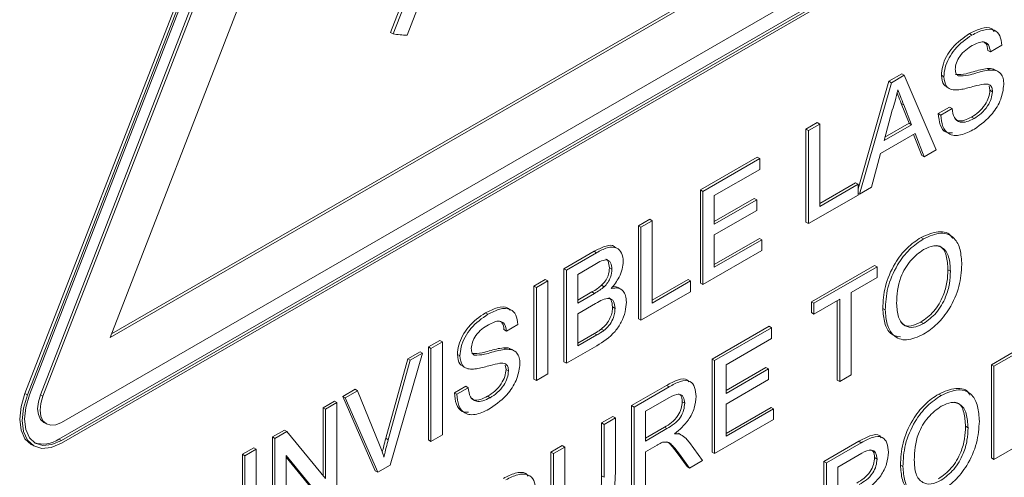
# Paper-space layout 'Sheet1' of a CAD drawing. Header units: millimetres. Extents: x 0 to 432, y 0 to 279.
# Tile 73 of 90: x 390.07 to 397.16, y 228.11 to 231.4. Entities that reach past the tile are written whole.
import ezdxf

# ---------------------------------------------------------------- set-up
doc = ezdxf.new("R2010")
doc.units = ezdxf.units.MM
doc.header["$LTSCALE"] = 0.5

psp = doc.layouts.new('Sheet1')

# ---------------------------------------------------------------- linework, layer by layer
at = {"color": 7, "linetype": 'Continuous', "lineweight": 15}
for p, q in [((393.2209, 236.735), (390.1082, 228.7123)), ((393.2388, 236.7246), (390.1261, 228.7019)), ((393.2528, 236.7233), (390.1401, 228.7007)), ((393.3329, 236.725), (390.2202, 228.7023)), ((393.3508, 236.7146), (390.2381, 228.6919)), ((393.4838, 236.236), (390.7211, 229.1154)), ((390.7211, 229.1154), (396.2466, 232.3052)), ((390.7315, 229.1421), (396.2286, 232.3155)), ((390.3711, 228.5027), (396.5965, 232.0965)), ((390.3532, 228.3824), (396.5786, 231.9762)), ((390.3711, 228.372), (396.5965, 231.9659)), ((390.3711, 228.3534), (396.5965, 231.9472)), ((392.9444, 231.8369), (392.7409, 231.3123)), ((392.9624, 231.8265), (392.7589, 231.302)), ((392.8594, 231.293), (393.0629, 231.8175)), ((392.7589, 231.302), (392.7409, 231.3123)), ((396.9264, 231.2935), (396.9084, 231.3039)), ((397.1417, 231.2201), (397.0598, 231.1728)), ((397.0598, 231.1728), (397.0419, 231.1832)), ((396.3293, 230.961), (396.4217, 231.0143)), ((396.3473, 230.9506), (396.4396, 231.004)), ((396.4396, 231.004), (396.4217, 231.0143)), ((396.4396, 231.004), (396.6702, 230.4664)), ((396.7248, 230.9935), (396.7068, 231.0039)), ((397.0559, 231.0416), (397.0379, 231.052)), ((397.1188, 231.0289), (397.0963, 231.0419)), ((396.1068, 230.1854), (396.3293, 230.961)), ((396.1167, 230.1469), (396.3473, 230.9506)), ((396.3473, 230.9506), (396.3293, 230.961)), ((396.7423, 230.9207), (396.7648, 230.9077)), ((397.0568, 230.8961), (397.0514, 230.9269)), ((397.0747, 230.8857), (397.0568, 230.8961)), ((396.4746, 230.658), (396.4182, 230.8017)), ((396.4362, 230.7913), (396.4182, 230.8017)), ((396.4926, 230.6476), (396.4362, 230.7913)), ((396.6845, 230.7276), (396.7664, 230.7748)), ((396.7843, 230.7645), (396.7664, 230.7748)), ((396.3538, 230.7532), (396.2943, 230.5332)), ((396.7024, 230.7172), (396.6845, 230.7276)), ((396.7024, 230.7172), (396.7843, 230.7645)), ((395.7315, 230.6159), (395.8134, 230.6632)), ((395.7494, 230.6055), (395.8313, 230.6528)), ((395.8313, 230.6528), (395.8134, 230.6632)), ((395.8313, 230.6528), (395.8313, 230.0595)), ((396.2943, 230.5332), (396.4926, 230.6476)), ((396.301, 230.5578), (396.4746, 230.658)), ((396.4926, 230.6476), (396.4746, 230.658)), ((396.9421, 230.6922), (396.9241, 230.7025)), ((395.7315, 229.9453), (395.7315, 230.6159)), ((395.7494, 230.6055), (395.7315, 230.6159)), ((395.7494, 229.9349), (395.7494, 230.6055)), ((396.5172, 230.5845), (396.2697, 230.4416)), ((396.5654, 230.4266), (396.5059, 230.5779)), ((396.5833, 230.4163), (396.5172, 230.5845)), ((396.2697, 230.4416), (396.2036, 230.1971)), ((396.5833, 230.4163), (396.5654, 230.4266)), ((396.6702, 230.4664), (396.5833, 230.4163)), ((394.972, 230.1775), (395.3815, 230.4139)), ((394.99, 230.1671), (395.3995, 230.4035)), ((395.3995, 230.4035), (395.3815, 230.4139)), ((395.3995, 230.4035), (395.3995, 230.3261)), ((395.3995, 230.3261), (395.0719, 230.137)), ((395.8313, 230.0803), (396.0888, 230.2289)), ((395.8313, 230.0595), (396.1068, 230.2186)), ((396.1068, 230.2186), (396.0888, 230.2289)), ((396.1068, 230.2186), (396.1068, 230.1412)), ((394.972, 229.5068), (394.972, 230.1775)), ((394.99, 230.1671), (394.972, 230.1775)), ((394.99, 229.4965), (394.99, 230.1671)), ((395.0719, 230.137), (395.0719, 229.9307)), ((396.1068, 230.1412), (395.7494, 229.9349)), ((396.1167, 230.1469), (396.1068, 230.1526)), ((396.2036, 230.1971), (396.1167, 230.1469)), ((395.0719, 229.9514), (395.3592, 230.1172)), ((395.0719, 229.9307), (395.3772, 230.1069)), ((395.3772, 230.1069), (395.3592, 230.1172)), ((395.3772, 230.1069), (395.3772, 230.0295)), ((395.3772, 230.0295), (395.0719, 229.8533)), ((394.5253, 229.9196), (394.6072, 229.9669)), ((394.5433, 229.9092), (394.6252, 229.9565)), ((394.6252, 229.9565), (394.6072, 229.9669)), ((394.6252, 229.9565), (394.6252, 229.3632)), ((395.7494, 229.9349), (395.7315, 229.9453)), ((394.5253, 229.249), (394.5253, 229.9196)), ((394.5433, 229.9092), (394.5253, 229.9196)), ((394.5433, 229.2386), (394.5433, 229.9092)), ((395.0719, 229.8533), (395.0719, 229.6211)), ((395.0719, 229.6419), (395.3964, 229.8292)), ((395.0719, 229.6211), (395.4144, 229.8188)), ((395.4144, 229.8188), (395.3964, 229.8292)), ((395.4144, 229.8188), (395.4144, 229.7415)), ((396.5789, 229.8257), (396.5609, 229.8361)), ((393.9892, 229.6101), (394.2067, 229.7356)), ((394.0072, 229.5997), (394.2246, 229.7253)), ((394.2246, 229.7253), (394.2067, 229.7356)), ((394.3756, 229.756), (394.3532, 229.7689)), ((395.4144, 229.7415), (394.99, 229.4965)), ((393.9892, 228.9395), (393.9892, 229.6101)), ((394.0072, 229.5997), (393.9892, 229.6101)), ((394.0072, 228.9291), (394.0072, 229.5997)), ((394.1997, 229.6335), (394.0891, 229.5696)), ((394.0891, 229.5696), (394.0891, 229.3633)), ((394.3348, 229.6067), (394.3168, 229.6171)), ((395.7714, 229.3717), (396.2255, 229.6339)), ((395.7893, 229.3613), (396.2435, 229.6235)), ((396.2435, 229.6235), (396.2255, 229.6339)), ((396.2435, 229.6235), (396.2435, 229.5461)), ((396.7721, 229.593), (396.7541, 229.6033)), ((393.7733, 229.4855), (393.8552, 229.5327)), ((393.7913, 229.4751), (393.8732, 229.5224)), ((393.8732, 229.5224), (393.8552, 229.5327)), ((393.8732, 229.5224), (393.8732, 228.8518)), ((394.6252, 229.384), (394.8827, 229.5326)), ((394.6252, 229.3632), (394.9006, 229.5223)), ((394.9006, 229.5223), (394.8827, 229.5326)), ((394.9006, 229.5223), (394.9006, 229.4449)), ((394.99, 229.4965), (394.972, 229.5068)), ((396.2435, 229.5461), (396.0573, 229.4387)), ((393.7733, 228.8148), (393.7733, 229.4855)), ((393.7913, 229.4751), (393.7733, 229.4855)), ((393.7913, 228.8045), (393.7913, 229.4751)), ((394.0891, 229.384), (394.1908, 229.4428)), ((394.0891, 229.3633), (394.2088, 229.4324)), ((394.2088, 229.4324), (394.1908, 229.4428)), ((394.2786, 229.4806), (394.2606, 229.491)), ((394.4014, 229.4615), (394.379, 229.4745)), ((394.9006, 229.4449), (394.5433, 229.2386)), ((396.0573, 229.4387), (396.0573, 228.8454)), ((394.2171, 229.3598), (394.0891, 229.2859)), ((395.7714, 229.2943), (395.7714, 229.3717)), ((395.7893, 229.3613), (395.7714, 229.3717)), ((395.9754, 229.3914), (395.7893, 229.2839)), ((395.7893, 229.2839), (395.7893, 229.3613)), ((395.9575, 228.8085), (395.9575, 229.381)), ((395.9754, 228.7982), (395.9754, 229.3914)), ((393.4419, 229.282), (393.424, 229.2924)), ((394.0891, 229.2859), (394.0891, 229.0538)), ((394.3571, 229.3246), (394.3392, 229.3349)), ((395.7893, 229.2839), (395.7714, 229.2943)), ((396.303, 229.3137), (396.2851, 229.3241)), ((394.5433, 229.2386), (394.5253, 229.249)), ((396.5782, 229.2149), (396.5602, 229.2253)), ((393.5754, 229.1613), (393.5574, 229.1717)), ((393.6573, 229.2086), (393.5754, 229.1613)), ((394.2762, 229.165), (394.2582, 229.1754)), ((395.0566, 228.9591), (395.4661, 229.1955)), ((395.0745, 228.9487), (395.484, 229.1851)), ((395.484, 229.1851), (395.4661, 229.1955)), ((395.484, 229.1851), (395.484, 229.1077)), ((393.0139, 229.047), (393.0958, 229.0943)), ((393.0318, 229.0367), (393.1137, 229.084)), ((393.1137, 229.084), (393.0958, 229.0943)), ((393.1137, 229.084), (393.1137, 228.4133)), ((394.0891, 229.0745), (394.2085, 229.1435)), ((394.0891, 229.0538), (394.2265, 229.1331)), ((394.2265, 229.1331), (394.2085, 229.1435)), ((395.484, 229.1077), (395.1564, 228.9186)), ((392.865, 228.9611), (392.9537, 229.0123)), ((392.9717, 229.002), (392.9537, 229.0123)), ((393.0139, 228.3764), (393.0139, 229.047)), ((393.0318, 229.0367), (393.0139, 229.047)), ((393.0318, 228.3661), (393.0318, 229.0367)), ((393.5714, 229.03), (393.5534, 229.0404)), ((393.6343, 229.0174), (393.6119, 229.0303)), ((394.2252, 229.055), (394.0072, 228.9291)), ((397.0669, 228.9179), (397.2654, 229.0326)), ((397.0848, 228.9076), (397.2834, 229.0222)), ((392.7066, 228.389), (392.865, 228.9611)), ((392.7246, 228.3786), (392.8829, 228.9507)), ((392.9717, 229.002), (392.7374, 228.1961)), ((392.8829, 228.9507), (392.865, 228.9611)), ((392.8829, 228.9507), (392.9717, 229.002)), ((393.2403, 228.982), (393.2224, 228.9924)), ((394.0072, 228.9291), (393.9892, 228.9395)), ((395.0566, 228.2884), (395.0566, 228.9591)), ((395.0745, 228.9487), (395.0566, 228.9591)), ((395.0745, 228.2781), (395.0745, 228.9487)), ((393.2579, 228.9091), (393.2803, 228.8962)), ((393.5723, 228.8846), (393.567, 228.9154)), ((393.5903, 228.8742), (393.5723, 228.8846)), ((395.1564, 228.9186), (395.1564, 228.7123)), ((395.1564, 228.733), (395.4438, 228.8988)), ((395.1564, 228.7123), (395.4617, 228.8885)), ((395.4617, 228.8885), (395.4438, 228.8988)), ((395.4617, 228.8885), (395.4617, 228.8111)), ((397.0669, 228.2473), (397.0669, 228.9179)), ((397.0848, 228.9076), (397.0669, 228.9179)), ((397.0848, 228.2369), (397.0848, 228.9076)), ((393.7913, 228.8045), (393.7733, 228.8148)), ((393.8732, 228.8518), (393.7913, 228.8045)), ((395.4617, 228.8111), (395.1564, 228.6349)), ((395.9754, 228.7982), (395.9575, 228.8085)), ((396.0573, 228.8454), (395.9754, 228.7982)), ((392.3965, 228.6906), (392.4853, 228.7419)), ((392.4145, 228.6803), (392.5032, 228.7315)), ((392.5032, 228.7315), (392.4853, 228.7419)), ((392.5032, 228.7315), (392.6612, 228.342)), ((393.2, 228.716), (393.2819, 228.7633)), ((393.218, 228.7057), (393.2999, 228.7529)), ((393.2999, 228.7529), (393.2819, 228.7633)), ((394.4758, 228.6238), (394.7278, 228.7693)), ((394.4938, 228.6134), (394.7458, 228.7589)), ((394.7458, 228.7589), (394.7278, 228.7693)), ((390.1261, 228.7019), (390.1082, 228.7123)), ((390.2381, 228.6919), (390.2202, 228.7023)), ((392.2544, 228.6086), (392.3363, 228.6559)), ((392.3543, 228.6455), (392.3363, 228.6559)), ((392.6307, 228.1552), (392.3965, 228.6906)), ((392.4145, 228.6803), (392.3965, 228.6906)), ((392.6486, 228.1448), (392.4145, 228.6803)), ((393.218, 228.7057), (393.2, 228.716)), ((393.4576, 228.6806), (393.4397, 228.691)), ((394.7488, 228.6833), (394.5757, 228.5833)), ((394.8586, 228.6412), (394.8407, 228.6516)), ((396.7054, 228.6972), (396.6875, 228.7075)), ((392.2544, 228.1198), (392.2544, 228.6086)), ((392.2724, 228.5983), (392.2544, 228.6086)), ((392.2724, 228.5983), (392.3543, 228.6455)), ((392.2724, 228.0979), (392.2724, 228.5983)), ((392.3543, 228.6455), (392.3543, 227.9749)), ((394.4758, 227.9532), (394.4758, 228.6238)), ((394.4938, 228.6134), (394.4758, 228.6238)), ((394.4938, 227.9428), (394.4938, 228.6134)), ((394.5757, 228.5833), (394.5757, 228.3684)), ((395.1564, 228.6349), (395.1564, 228.4027)), ((395.1564, 228.4235), (395.481, 228.6108)), ((395.1564, 228.4027), (395.4989, 228.6005)), ((395.4989, 228.6005), (395.481, 228.6108)), ((395.4989, 228.6005), (395.4989, 228.5231)), ((394.2599, 228.4992), (394.3418, 228.5464)), ((394.2779, 228.4888), (394.3598, 228.5361)), ((394.3598, 228.5361), (394.3418, 228.5464)), ((394.3598, 228.5361), (394.3598, 228.1503)), ((395.4989, 228.5231), (395.0745, 228.2781)), ((390.2446, 228.5023), (390.2625, 228.4919)), ((391.8896, 228.398), (391.9762, 228.448)), ((391.9076, 228.3877), (391.9941, 228.4376)), ((391.9941, 228.4376), (391.9762, 228.448)), ((391.9941, 228.4376), (392.2724, 228.0979)), ((394.2599, 228.1178), (394.2599, 228.4992)), ((394.2779, 228.4888), (394.2599, 228.4992)), ((394.2779, 228.1074), (394.2779, 228.4888)), ((394.5757, 228.3891), (394.7133, 228.4686)), ((394.5757, 228.3684), (394.7312, 228.4582)), ((394.7312, 228.4582), (394.7133, 228.4686)), ((396.8987, 228.4644), (396.8807, 228.4748)), ((390.3711, 228.372), (390.3532, 228.3824)), ((391.8896, 227.7274), (391.8896, 228.398)), ((391.9076, 228.3877), (391.8896, 228.398)), ((391.9076, 227.717), (391.9076, 228.3877)), ((392.7246, 228.3786), (392.7066, 228.389)), ((393.0318, 228.3661), (393.0139, 228.3764)), ((393.1137, 228.4133), (393.0318, 228.3661)), ((394.8137, 228.4247), (394.8204, 228.4198)), ((394.8316, 228.4143), (394.8137, 228.4247)), ((394.8411, 228.409), (394.8186, 228.4219)), ((395.8607, 228.2216), (396.1127, 228.3671)), ((396.1306, 228.3567), (396.1127, 228.3671)), ((390.1532, 228.3439), (390.1711, 228.3335)), ((391.6737, 228.2734), (391.7556, 228.3207)), ((391.6917, 228.263), (391.7736, 228.3103)), ((391.7736, 228.3103), (391.7556, 228.3207)), ((391.7736, 228.3103), (391.7736, 227.6397)), ((393.8951, 228.2886), (393.977, 228.3358)), ((393.9131, 228.2782), (393.995, 228.3255)), ((393.995, 228.3255), (393.977, 228.3358)), ((393.995, 228.3255), (393.995, 227.9441)), ((394.6596, 228.3394), (394.5757, 228.291)), ((394.8928, 228.3583), (394.9881, 228.2282)), ((395.8787, 228.2113), (396.1306, 228.3567)), ((397.2928, 228.357), (397.0848, 228.2369)), ((391.6737, 227.6028), (391.6737, 228.2734)), ((391.6917, 228.263), (391.6737, 228.2734)), ((391.6917, 227.5924), (391.6917, 228.263)), ((392.2678, 227.925), (391.9895, 228.2647)), ((391.9895, 228.2647), (391.9895, 227.7643)), ((392.2498, 227.9353), (391.9895, 228.2532)), ((393.8951, 227.9027), (393.8951, 228.2886)), ((393.9131, 228.2782), (393.8951, 228.2886)), ((393.9131, 227.8924), (393.9131, 228.2782)), ((394.5757, 228.291), (394.5757, 227.9901)), ((394.8763, 228.1844), (394.8039, 228.2842)), ((394.8219, 228.2738), (394.8039, 228.2842)), ((394.8942, 228.174), (394.8219, 228.2738)), ((394.9881, 228.2282), (394.8942, 228.174)), ((395.0745, 228.2781), (395.0566, 228.2884)), ((396.1337, 228.2811), (395.9606, 228.1812)), ((396.2435, 228.239), (396.2255, 228.2494)), ((397.0848, 228.2369), (397.0669, 228.2473)), ((392.6486, 228.1448), (392.6307, 228.1552)), ((392.7374, 228.1961), (392.6486, 228.1448)), ((394.8942, 228.174), (394.8763, 228.1844)), ((395.8607, 227.551), (395.8607, 228.2216)), ((395.8787, 228.2113), (395.8607, 228.2216)), ((395.8787, 227.5406), (395.8787, 228.2113)), ((395.9606, 228.1812), (395.9606, 227.9662)), ((396.4296, 228.1851), (396.4117, 228.1955)), ((394.2779, 228.1074), (394.2599, 228.1178))]:
    psp.add_line(p, q, dxfattribs=at)
at = {"color": 7, "linetype": 'Continuous', "lineweight": 15, "flags": 128}
for points in [[(390.1082, 228.7123), (390.0799, 228.6172), (390.0703, 228.5271), (390.0799, 228.4481), (390.1082, 228.3856), (390.1531, 228.3439), (390.1532, 228.3439)], [(390.1261, 228.7019), (390.0979, 228.6068), (390.0882, 228.5167), (390.0979, 228.4377), (390.1261, 228.3753), (390.1711, 228.3336), (390.2297, 228.3155), (390.2979, 228.3222), (390.3711, 228.3534)], [(390.1401, 228.7007), (390.1135, 228.611), (390.1044, 228.526), (390.1135, 228.4516), (390.1401, 228.3927), (390.1825, 228.3534), (390.2378, 228.3363), (390.3021, 228.3427), (390.3711, 228.372)], [(390.2202, 228.7023), (390.2048, 228.6506), (390.1996, 228.6017), (390.2048, 228.5589), (390.2202, 228.5249), (390.2446, 228.5023), (390.2446, 228.5023)], [(390.2381, 228.6919), (390.2228, 228.6403), (390.2176, 228.5914), (390.2228, 228.5485), (390.2381, 228.5146), (390.2625, 228.4919), (390.2943, 228.4821), (390.3314, 228.4858), (390.3711, 228.5027)]]:
    psp.add_lwpolyline(points, dxfattribs=at)
at = {"color": 7, "linetype": 'Continuous', "lineweight": 15}
for centre, radius, start, end in [((392.8708, 231.9873), 0.6944, 260.72259, 269.05837), ((390.2413, 228.5403), 0.1936, 249.59661, 305.32245)]:
    psp.add_arc(centre, radius, start, end, dxfattribs=at)
for points, knots in [([(396.9084, 231.3039), (396.9368, 231.3179), (396.9935, 231.3459), (397.0607, 231.3526), (397.0818, 231.3269), (397.0872, 231.3202)], [0, 0, 0, 0, 0.426424, 0.8506557, 1, 1, 1, 1]), ([(396.7068, 231.0039), (396.7088, 231.0257), (396.7127, 231.0692), (396.7416, 231.1402), (396.8045, 231.2324), (396.8656, 231.2744), (396.9084, 231.3039)], [0, 0, 0, 0, 0.187029, 0.374124, 0.56114, 1, 1, 1, 1]), ([(396.7248, 230.9935), (396.7267, 231.0153), (396.7306, 231.0589), (396.7596, 231.1298), (396.8225, 231.222), (396.8836, 231.2641), (396.9264, 231.2935)], [0, 0, 0, 0, 0.187029, 0.374124, 0.56114, 1, 1, 1, 1]), ([(396.9264, 231.2935), (396.9552, 231.3081), (397.0126, 231.3371), (397.0869, 231.3378), (397.1324, 231.2928), (397.1386, 231.2444), (397.1417, 231.2201)], [0, 0, 0, 0, 0.280797, 0.560151, 0.779877, 1, 1, 1, 1]), ([(396.9296, 231.2181), (396.9138, 231.2083), (396.8823, 231.1888), (396.8404, 231.1458), (396.8118, 231.093), (396.8084, 231.0623), (396.8067, 231.047)], [0, 0, 0, 0, 0.28129, 0.56082, 0.78068, 1, 1, 1, 1]), ([(397.0598, 231.1728), (397.0567, 231.1911), (397.0505, 231.2274), (397.0036, 231.2552), (396.9577, 231.2322), (396.9296, 231.2181)], [0, 0, 0, 0, 0.281097, 0.560287, 1, 1, 1, 1]), ([(397.0419, 231.1832), (397.0395, 231.2027), (397.0358, 231.2325), (397.0153, 231.2413), (397.0082, 231.2444)], [0, 0, 0, 0, 0.653884, 1, 1, 1, 1]), ([(396.7458, 230.9212), (396.7383, 230.9256), (396.714, 230.9396), (396.7097, 230.9776), (396.7068, 231.0039)], [0, 0, 0, 0, 0.309068, 1, 1, 1, 1]), ([(396.8105, 230.8981), (396.7975, 230.8991), (396.7714, 230.9011), (396.734, 230.9266), (396.7283, 230.9682), (396.7248, 230.9935)], [0, 0, 0, 0, 0.281445, 0.562273, 1, 1, 1, 1]), ([(396.8067, 231.047), (396.8077, 231.0351), (396.8095, 231.0137), (396.822, 231.004), (396.8275, 230.9998)], [0, 0, 0, 0, 0.559617, 1, 1, 1, 1]), ([(396.8095, 231.0101), (396.8341, 231.0101), (396.8746, 231.0101), (396.9363, 231.0303), (396.9879, 231.0445), (397.0212, 231.0495), (397.0379, 231.052)], [0, 0, 0, 0, 0.338408, 0.558974, 0.779535, 1, 1, 1, 1]), ([(396.8275, 230.9998), (396.852, 230.9998), (396.8926, 230.9998), (396.9542, 231.02), (397.0058, 231.0342), (397.0392, 231.0391), (397.0559, 231.0416)], [0, 0, 0, 0, 0.338408, 0.558974, 0.779535, 1, 1, 1, 1]), ([(397.0379, 231.052), (397.0538, 231.0528), (397.0764, 231.0539), (397.0923, 231.0416), (397.097, 231.0379)], [0, 0, 0, 0, 0.704953, 1, 1, 1, 1]), ([(397.0559, 231.0416), (397.0712, 231.0415), (397.1019, 231.0412), (397.1353, 231.0193), (397.1538, 230.9828), (397.1557, 230.9527), (397.1566, 230.9376)], [0, 0, 0, 0, 0.280371, 0.559909, 0.779859, 1, 1, 1, 1]), ([(397.0128, 230.9406), (396.9899, 230.9358), (396.9521, 230.928), (396.8985, 230.9127), (396.8535, 230.9016), (396.8248, 230.8992), (396.8105, 230.8981)], [0, 0, 0, 0, 0.339939, 0.560025, 0.780082, 1, 1, 1, 1]), ([(397.1566, 230.9376), (397.152, 230.9022), (397.1427, 230.8315), (397.0639, 230.7008), (396.9905, 230.6487), (396.9457, 230.6169)], [0, 0, 0, 0, 0.2799417, 0.5600797, 1, 1, 1, 1]), ([(397.0747, 230.8857), (397.0738, 230.8968), (397.0719, 230.9188), (397.0506, 230.9418), (397.0272, 230.941), (397.0128, 230.9406)], [0, 0, 0, 0, 0.280089, 0.55997, 1, 1, 1, 1]), ([(396.3935, 230.8999), (396.3879, 230.8728), (396.378, 230.8243), (396.3612, 230.7749), (396.3538, 230.7532)], [0, 0, 0, 0, 0.559915, 1, 1, 1, 1]), ([(396.4182, 230.8017), (396.4102, 230.8219), (396.4002, 230.8472), (396.3903, 230.8725), (396.3883, 230.8776)], [0, 0, 0, 0, 0.801118, 1, 1, 1, 1]), ([(396.4362, 230.7913), (396.4282, 230.8116), (396.4139, 230.8477), (396.3997, 230.884), (396.3935, 230.8999)], [0, 0, 0, 0, 0.560002, 1, 1, 1, 1]), ([(396.9241, 230.7025), (396.9415, 230.7139), (396.9763, 230.7365), (397.0212, 230.7871), (397.0508, 230.8454), (397.0548, 230.8792), (397.0568, 230.8961)], [0, 0, 0, 0, 0.280917, 0.560813, 0.780502, 1, 1, 1, 1]), ([(396.9421, 230.6922), (396.9595, 230.7035), (396.9943, 230.7261), (397.0392, 230.7767), (397.0688, 230.8351), (397.0727, 230.8689), (397.0747, 230.8857)], [0, 0, 0, 0, 0.280917, 0.560813, 0.780502, 1, 1, 1, 1]), ([(396.7868, 230.589), (396.7708, 230.5888), (396.7309, 230.5881), (396.6941, 230.6425), (396.6877, 230.6992), (396.6845, 230.7276)], [0, 0, 0, 0, 0.249006, 0.624227, 1, 1, 1, 1]), ([(396.9457, 230.6169), (396.9118, 230.5993), (396.8444, 230.5643), (396.7594, 230.5714), (396.7115, 230.6308), (396.7055, 230.6884), (396.7024, 230.7172)], [0, 0, 0, 0, 0.280814, 0.559563, 0.77962, 1, 1, 1, 1]), ([(396.7843, 230.7645), (396.7876, 230.7408), (396.7942, 230.6937), (396.8373, 230.6627), (396.89, 230.6663), (396.9247, 230.6835), (396.9421, 230.6922)], [0, 0, 0, 0, 0.280632, 0.558674, 0.779197, 1, 1, 1, 1]), ([(396.8091, 230.69), (396.8141, 230.6852), (396.8298, 230.6706), (396.8727, 230.6777), (396.907, 230.6943), (396.9241, 230.7025)], [0, 0, 0, 0, 0.192428, 0.595958, 1, 1, 1, 1]), ([(396.5609, 229.8361), (396.6028, 229.854), (396.6865, 229.8898), (396.7658, 229.8695), (396.7845, 229.8319), (396.786, 229.8288)], [0, 0, 0, 0, 0.479498, 0.958062, 1, 1, 1, 1]), ([(396.5789, 229.8257), (396.6216, 229.8446), (396.707, 229.8823), (396.8011, 229.8418), (396.8472, 229.7517), (396.8517, 229.677), (396.854, 229.6396)], [0, 0, 0, 0, 0.279564, 0.558584, 0.779087, 1, 1, 1, 1]), ([(394.2067, 229.7356), (394.2319, 229.7487), (394.2821, 229.7747), (394.3379, 229.7847), (394.3534, 229.7676), (394.3545, 229.7664)], [0, 0, 0, 0, 0.483749, 0.963703, 1, 1, 1, 1]), ([(396.2851, 229.3241), (396.2879, 229.3761), (396.2936, 229.4797), (396.3615, 229.6408), (396.4584, 229.7673), (396.5267, 229.8131), (396.5609, 229.8361)], [0, 0, 0, 0, 0.2805704, 0.5595746, 0.7795608, 1, 1, 1, 1]), ([(396.303, 229.3137), (396.3059, 229.3657), (396.3116, 229.4694), (396.3794, 229.6304), (396.4763, 229.7569), (396.5447, 229.8028), (396.5789, 229.8257)], [0, 0, 0, 0, 0.2805704, 0.5595746, 0.7795608, 1, 1, 1, 1]), ([(394.2246, 229.7253), (394.2504, 229.7392), (394.3017, 229.7669), (394.3688, 229.7687), (394.4087, 229.7274), (394.414, 229.684), (394.4167, 229.6623)], [0, 0, 0, 0, 0.281116, 0.560026, 0.780112, 1, 1, 1, 1]), ([(396.5793, 229.7486), (396.5467, 229.7247), (396.4816, 229.677), (396.3921, 229.524), (396.3877, 229.4222), (396.3849, 229.3599)], [0, 0, 0, 0, 0.280128, 0.559653, 1, 1, 1, 1]), ([(396.7721, 229.593), (396.7701, 229.6284), (396.7662, 229.6991), (396.7227, 229.7664), (396.654, 229.7827), (396.6042, 229.76), (396.5793, 229.7486)], [0, 0, 0, 0, 0.280797, 0.560068, 0.779984, 1, 1, 1, 1]), ([(396.7541, 229.6033), (396.7519, 229.6381), (396.7473, 229.7073), (396.715, 229.771), (396.6802, 229.7757), (396.6723, 229.7768)], [0, 0, 0, 0, 0.436979, 0.871585, 1, 1, 1, 1]), ([(394.3348, 229.6067), (394.3331, 229.6239), (394.3305, 229.6498), (394.3127, 229.6703), (394.2733, 229.6792), (394.2324, 229.6538), (394.1997, 229.6335)], [0, 0, 0, 0, 0.249512, 0.375019, 0.500244, 1, 1, 1, 1]), ([(394.3168, 229.6171), (394.3149, 229.6338), (394.3119, 229.6589), (394.2994, 229.6775), (394.2924, 229.6792), (394.2918, 229.6793)], [0, 0, 0, 0, 0.644377, 0.968503, 1, 1, 1, 1]), ([(394.4167, 229.6623), (394.4151, 229.644), (394.4118, 229.6075), (394.3837, 229.536), (394.3501, 229.4936), (394.3296, 229.4677)], [0, 0, 0, 0, 0.280336, 0.5608, 1, 1, 1, 1]), ([(394.2606, 229.491), (394.2699, 229.5007), (394.2884, 229.52), (394.3126, 229.5665), (394.3152, 229.5979), (394.3168, 229.6171)], [0, 0, 0, 0, 0.280869, 0.561063, 1, 1, 1, 1]), ([(394.2786, 229.4806), (394.2879, 229.4903), (394.3064, 229.5096), (394.3306, 229.5562), (394.3332, 229.5875), (394.3348, 229.6067)], [0, 0, 0, 0, 0.280869, 0.561063, 1, 1, 1, 1]), ([(396.5602, 229.2253), (396.5921, 229.2483), (396.6558, 229.2945), (396.7218, 229.4093), (396.7507, 229.515), (396.753, 229.5739), (396.7541, 229.6033)], [0, 0, 0, 0, 0.2791002, 0.558192, 0.7788064, 1, 1, 1, 1]), ([(396.5782, 229.2149), (396.61, 229.238), (396.6737, 229.2841), (396.7397, 229.399), (396.7686, 229.5046), (396.7709, 229.5635), (396.7721, 229.593)], [0, 0, 0, 0, 0.2791002, 0.558192, 0.7788064, 1, 1, 1, 1]), ([(396.854, 229.6396), (396.8503, 229.5883), (396.843, 229.486), (396.7754, 229.3278), (396.6786, 229.2067), (396.6119, 229.1607), (396.5785, 229.1377)], [0, 0, 0, 0, 0.280353, 0.559502, 0.779635, 1, 1, 1, 1]), ([(394.1908, 229.4428), (394.204, 229.4504), (394.2275, 229.464), (394.2505, 229.4827), (394.2606, 229.491)], [0, 0, 0, 0, 0.560393, 1, 1, 1, 1]), ([(394.2088, 229.4324), (394.222, 229.44), (394.2455, 229.4536), (394.2685, 229.4724), (394.2786, 229.4806)], [0, 0, 0, 0, 0.560393, 1, 1, 1, 1]), ([(394.3296, 229.4677), (394.3464, 229.4704), (394.3802, 229.4757), (394.4159, 229.4543), (394.4361, 229.4175), (394.4381, 229.3862), (394.439, 229.3705)], [0, 0, 0, 0, 0.280211, 0.55967, 0.779709, 1, 1, 1, 1]), ([(394.3379, 229.4796), (394.3457, 229.4809), (394.3622, 229.4837), (394.3735, 229.4747), (394.3793, 229.4699)], [0, 0, 0, 0, 0.475995, 1, 1, 1, 1]), ([(394.3571, 229.3246), (394.3553, 229.3427), (394.3526, 229.3699), (394.3337, 229.3909), (394.2943, 229.4039), (394.2514, 229.3794), (394.2171, 229.3598)], [0, 0, 0, 0, 0.249802, 0.375546, 0.501154, 1, 1, 1, 1]), ([(394.439, 229.3705), (394.4372, 229.3473), (394.4336, 229.301), (394.4053, 229.2249), (394.3377, 229.1249), (394.2716, 229.0838), (394.2252, 229.055)], [0, 0, 0, 0, 0.187143, 0.374319, 0.560786, 1, 1, 1, 1]), ([(394.3392, 229.3349), (394.3372, 229.3526), (394.3342, 229.3793), (394.3204, 229.3981), (394.3129, 229.4004), (394.3119, 229.4007)], [0, 0, 0, 0, 0.6333653, 0.9521864, 1, 1, 1, 1]), ([(396.3849, 229.3599), (396.3869, 229.3252), (396.3909, 229.2558), (396.4377, 229.1954), (396.5051, 229.1807), (396.5538, 229.2035), (396.5782, 229.2149)], [0, 0, 0, 0, 0.2806566, 0.559885, 0.7798492, 1, 1, 1, 1]), ([(393.2224, 228.9924), (393.2243, 229.0141), (393.2282, 229.0577), (393.2571, 229.1286), (393.32, 229.2209), (393.3811, 229.2629), (393.424, 229.2924)], [0, 0, 0, 0, 0.1870287, 0.3741238, 0.5611402, 1, 1, 1, 1]), ([(393.424, 229.2924), (393.4524, 229.3064), (393.509, 229.3343), (393.5762, 229.3411), (393.5973, 229.3154), (393.6028, 229.3087)], [0, 0, 0, 0, 0.426424, 0.850656, 1, 1, 1, 1]), ([(393.4419, 229.282), (393.4707, 229.2965), (393.5281, 229.3255), (393.6024, 229.3263), (393.6479, 229.2813), (393.6541, 229.2328), (393.6573, 229.2086)], [0, 0, 0, 0, 0.2807972, 0.5601508, 0.7798767, 1, 1, 1, 1]), ([(394.2582, 229.1754), (394.271, 229.1864), (394.2965, 229.2084), (394.3234, 229.2545), (394.3373, 229.2983), (394.3385, 229.3227), (394.3392, 229.3349)], [0, 0, 0, 0, 0.2802899, 0.5590179, 0.7794024, 1, 1, 1, 1]), ([(394.2762, 229.165), (394.289, 229.176), (394.3145, 229.198), (394.3414, 229.2441), (394.3552, 229.2879), (394.3565, 229.3124), (394.3571, 229.3246)], [0, 0, 0, 0, 0.2802899, 0.5590179, 0.7794024, 1, 1, 1, 1]), ([(396.4117, 229.1184), (396.3869, 229.1237), (396.3347, 229.1348), (396.2942, 229.2166), (396.2881, 229.2882), (396.2851, 229.3241)], [0, 0, 0, 0, 0.3117008, 0.6557375, 1, 1, 1, 1]), ([(396.5785, 229.1377), (396.5366, 229.119), (396.4527, 229.0817), (396.3598, 229.1198), (396.3117, 229.205), (396.3059, 229.2775), (396.303, 229.3137)], [0, 0, 0, 0, 0.2796, 0.558765, 0.77931, 1, 1, 1, 1]), ([(393.2403, 228.982), (393.2423, 229.0038), (393.2462, 229.0473), (393.2751, 229.1183), (393.338, 229.2105), (393.3991, 229.2525), (393.4419, 229.282)], [0, 0, 0, 0, 0.1870287, 0.3741238, 0.5611402, 1, 1, 1, 1]), ([(393.5754, 229.1613), (393.5722, 229.1795), (393.566, 229.2159), (393.5192, 229.2437), (393.4733, 229.2206), (393.4452, 229.2065)], [0, 0, 0, 0, 0.281097, 0.560287, 1, 1, 1, 1]), ([(393.5574, 229.1717), (393.555, 229.1911), (393.5513, 229.2209), (393.5308, 229.2298), (393.5238, 229.2329)], [0, 0, 0, 0, 0.653884, 1, 1, 1, 1]), ([(396.4155, 229.227), (396.4195, 229.2209), (396.4353, 229.197), (396.4883, 229.1926), (396.5362, 229.2144), (396.5602, 229.2253)], [0, 0, 0, 0, 0.146971, 0.573305, 1, 1, 1, 1]), ([(393.4452, 229.2065), (393.4294, 229.1967), (393.3979, 229.1772), (393.3559, 229.1342), (393.3273, 229.0814), (393.3239, 229.0508), (393.3222, 229.0354)], [0, 0, 0, 0, 0.2812903, 0.5608202, 0.7806803, 1, 1, 1, 1]), ([(394.2085, 229.1435), (394.2178, 229.1488), (394.2345, 229.1584), (394.2509, 229.1702), (394.2582, 229.1754)], [0, 0, 0, 0, 0.560099, 1, 1, 1, 1]), ([(394.2265, 229.1331), (394.2358, 229.1384), (394.2524, 229.148), (394.2689, 229.1598), (394.2762, 229.165)], [0, 0, 0, 0, 0.560099, 1, 1, 1, 1]), ([(393.3222, 229.0354), (393.3232, 229.0235), (393.325, 229.0022), (393.3375, 228.9925), (393.343, 228.9882)], [0, 0, 0, 0, 0.559617, 1, 1, 1, 1]), ([(393.3251, 228.9986), (393.3496, 228.9986), (393.3901, 228.9986), (393.4518, 229.0188), (393.5034, 229.033), (393.5368, 229.0379), (393.5534, 229.0404)], [0, 0, 0, 0, 0.338408, 0.558974, 0.779535, 1, 1, 1, 1]), ([(393.343, 228.9882), (393.3676, 228.9882), (393.4081, 228.9882), (393.4698, 229.0084), (393.5214, 229.0226), (393.5547, 229.0276), (393.5714, 229.03)], [0, 0, 0, 0, 0.338408, 0.558974, 0.779535, 1, 1, 1, 1]), ([(393.5534, 229.0404), (393.5694, 229.0412), (393.5919, 229.0424), (393.6078, 229.03), (393.6125, 229.0264)], [0, 0, 0, 0, 0.704953, 1, 1, 1, 1]), ([(393.5714, 229.03), (393.5868, 229.0299), (393.6175, 229.0297), (393.6508, 229.0077), (393.6694, 228.9713), (393.6712, 228.9411), (393.6722, 228.9261)], [0, 0, 0, 0, 0.280371, 0.559909, 0.779859, 1, 1, 1, 1]), ([(393.2613, 228.9097), (393.2538, 228.914), (393.2295, 228.9281), (393.2253, 228.9661), (393.2224, 228.9924)], [0, 0, 0, 0, 0.309068, 1, 1, 1, 1]), ([(393.3261, 228.8865), (393.313, 228.8875), (393.2869, 228.8896), (393.2496, 228.9151), (393.2438, 228.9567), (393.2403, 228.982)], [0, 0, 0, 0, 0.281445, 0.562273, 1, 1, 1, 1]), ([(393.5284, 228.929), (393.5054, 228.9243), (393.4676, 228.9165), (393.4141, 228.9011), (393.3691, 228.8901), (393.3404, 228.8877), (393.3261, 228.8865)], [0, 0, 0, 0, 0.3399393, 0.5600249, 0.7800825, 1, 1, 1, 1]), ([(393.4397, 228.691), (393.4571, 228.7023), (393.4919, 228.7249), (393.5368, 228.7755), (393.5664, 228.8339), (393.5703, 228.8677), (393.5723, 228.8846)], [0, 0, 0, 0, 0.280917, 0.560813, 0.780502, 1, 1, 1, 1]), ([(393.4576, 228.6806), (393.475, 228.692), (393.5098, 228.7146), (393.5547, 228.7651), (393.5843, 228.8235), (393.5883, 228.8573), (393.5903, 228.8742)], [0, 0, 0, 0, 0.280917, 0.560813, 0.780502, 1, 1, 1, 1]), ([(393.6722, 228.9261), (393.6675, 228.8907), (393.6582, 228.82), (393.5794, 228.6893), (393.5061, 228.6372), (393.4612, 228.6053)], [0, 0, 0, 0, 0.279942, 0.56008, 1, 1, 1, 1]), ([(393.5903, 228.8742), (393.5893, 228.8852), (393.5874, 228.9073), (393.5662, 228.9303), (393.5427, 228.9295), (393.5284, 228.929)], [0, 0, 0, 0, 0.280089, 0.55997, 1, 1, 1, 1]), ([(394.7278, 228.7693), (394.7541, 228.7838), (394.8063, 228.8125), (394.8694, 228.8236), (394.8856, 228.7994), (394.8889, 228.7946)], [0, 0, 0, 0, 0.447601, 0.888622, 1, 1, 1, 1]), ([(394.7458, 228.7589), (394.7726, 228.774), (394.8257, 228.8041), (394.8973, 228.8088), (394.9342, 228.7594), (394.9384, 228.7135), (394.9405, 228.6905)], [0, 0, 0, 0, 0.281671, 0.559202, 0.779411, 1, 1, 1, 1]), ([(393.2999, 228.7529), (393.3032, 228.7293), (393.3098, 228.6821), (393.3528, 228.6512), (393.4055, 228.6547), (393.4402, 228.672), (393.4576, 228.6806)], [0, 0, 0, 0, 0.280632, 0.558674, 0.779197, 1, 1, 1, 1]), ([(396.6875, 228.7075), (396.7294, 228.7254), (396.813, 228.7612), (396.8924, 228.7409), (396.9111, 228.7033), (396.9126, 228.7002)], [0, 0, 0, 0, 0.479498, 0.958062, 1, 1, 1, 1]), ([(396.7054, 228.6972), (396.7482, 228.716), (396.8336, 228.7537), (396.9276, 228.7132), (396.9738, 228.6231), (396.9783, 228.5484), (396.9806, 228.511)], [0, 0, 0, 0, 0.2795644, 0.5585841, 0.7790872, 1, 1, 1, 1]), ([(393.3023, 228.5775), (393.2864, 228.5772), (393.2464, 228.5766), (393.2096, 228.631), (393.2032, 228.6877), (393.2, 228.716)], [0, 0, 0, 0, 0.249006, 0.624227, 1, 1, 1, 1]), ([(393.4612, 228.6053), (393.4274, 228.5878), (393.3599, 228.5528), (393.2749, 228.5599), (393.2271, 228.6193), (393.221, 228.6769), (393.218, 228.7057)], [0, 0, 0, 0, 0.2808135, 0.5595629, 0.7796198, 1, 1, 1, 1]), ([(393.3246, 228.6784), (393.3297, 228.6737), (393.3453, 228.659), (393.3882, 228.6662), (393.4225, 228.6827), (393.4397, 228.691)], [0, 0, 0, 0, 0.192428, 0.595958, 1, 1, 1, 1]), ([(394.7133, 228.4686), (394.7302, 228.4787), (394.7638, 228.4988), (394.8103, 228.5446), (394.8362, 228.6031), (394.8392, 228.6354), (394.8407, 228.6516)], [0, 0, 0, 0, 0.281563, 0.560238, 0.779872, 1, 1, 1, 1]), ([(394.8586, 228.6412), (394.8569, 228.6577), (394.8533, 228.6907), (394.813, 228.7158), (394.7732, 228.6956), (394.7488, 228.6833)], [0, 0, 0, 0, 0.280406, 0.559981, 1, 1, 1, 1]), ([(394.9405, 228.6905), (394.9381, 228.663), (394.9333, 228.6079), (394.8798, 228.4996), (394.8219, 228.451), (394.7865, 228.4213)], [0, 0, 0, 0, 0.280517, 0.560502, 1, 1, 1, 1]), ([(394.8407, 228.6516), (394.8395, 228.6691), (394.8377, 228.6967), (394.8196, 228.7048), (394.813, 228.7078)], [0, 0, 0, 0, 0.637341, 1, 1, 1, 1]), ([(396.4117, 228.1955), (396.4145, 228.2475), (396.4202, 228.3511), (396.488, 228.5122), (396.585, 228.6387), (396.6533, 228.6846), (396.6875, 228.7075)], [0, 0, 0, 0, 0.28057, 0.559575, 0.779561, 1, 1, 1, 1]), ([(396.4296, 228.1851), (396.4325, 228.2371), (396.4382, 228.3408), (396.506, 228.5019), (396.6029, 228.6283), (396.6712, 228.6742), (396.7054, 228.6972)], [0, 0, 0, 0, 0.28057, 0.559575, 0.779561, 1, 1, 1, 1]), ([(396.8987, 228.4644), (396.8967, 228.4998), (396.8927, 228.5705), (396.8493, 228.6378), (396.7805, 228.6541), (396.7308, 228.6314), (396.7059, 228.62)], [0, 0, 0, 0, 0.2807967, 0.5600682, 0.779984, 1, 1, 1, 1]), ([(396.8807, 228.4748), (396.8784, 228.5095), (396.8738, 228.5787), (396.8415, 228.6424), (396.8068, 228.6471), (396.7988, 228.6482)], [0, 0, 0, 0, 0.436979, 0.871585, 1, 1, 1, 1]), ([(394.7312, 228.4582), (394.7481, 228.4683), (394.7818, 228.4885), (394.8283, 228.5342), (394.8542, 228.5927), (394.8571, 228.625), (394.8586, 228.6412)], [0, 0, 0, 0, 0.281563, 0.560238, 0.779872, 1, 1, 1, 1]), ([(396.7059, 228.62), (396.6733, 228.5962), (396.6081, 228.5484), (396.5187, 228.3954), (396.5142, 228.2936), (396.5115, 228.2313)], [0, 0, 0, 0, 0.280128, 0.559653, 1, 1, 1, 1]), ([(396.9806, 228.511), (396.9769, 228.4597), (396.9696, 228.3574), (396.9019, 228.1992), (396.8052, 228.0781), (396.7385, 228.0321), (396.7051, 228.0091)], [0, 0, 0, 0, 0.280353, 0.559502, 0.779635, 1, 1, 1, 1]), ([(396.6868, 228.0967), (396.7186, 228.1198), (396.7823, 228.1659), (396.8483, 228.2808), (396.8772, 228.3864), (396.8796, 228.4453), (396.8807, 228.4748)], [0, 0, 0, 0, 0.2791002, 0.558192, 0.7788064, 1, 1, 1, 1]), ([(396.7048, 228.0863), (396.7366, 228.1094), (396.8003, 228.1556), (396.8663, 228.2704), (396.8952, 228.376), (396.8975, 228.4349), (396.8987, 228.4644)], [0, 0, 0, 0, 0.2791002, 0.558192, 0.7788064, 1, 1, 1, 1]), ([(392.6813, 228.2888), (392.6847, 228.3035), (392.6923, 228.3368), (392.7015, 228.3704), (392.7066, 228.389)], [0, 0, 0, 0, 0.444555, 1, 1, 1, 1]), ([(392.6931, 228.2522), (392.6984, 228.2757), (392.708, 228.3177), (392.7195, 228.36), (392.7246, 228.3786)], [0, 0, 0, 0, 0.559972, 1, 1, 1, 1]), ([(394.8039, 228.2842), (394.7928, 228.2985), (394.7746, 228.3222), (394.7508, 228.3512), (394.7349, 228.3604), (394.7286, 228.3641)], [0, 0, 0, 0, 0.484145, 0.797386, 1, 1, 1, 1]), ([(394.7865, 228.4213), (394.7955, 228.4214), (394.8116, 228.4214), (394.8255, 228.4165), (394.8316, 228.4143)], [0, 0, 0, 0, 0.56012, 1, 1, 1, 1]), ([(394.8316, 228.4143), (394.8446, 228.4061), (394.8678, 228.3915), (394.8852, 228.3684), (394.8928, 228.3583)], [0, 0, 0, 0, 0.559794, 1, 1, 1, 1]), ([(396.1127, 228.3671), (396.139, 228.3816), (396.1912, 228.4103), (396.2542, 228.4214), (396.2705, 228.3972), (396.2738, 228.3924)], [0, 0, 0, 0, 0.447601, 0.888622, 1, 1, 1, 1]), ([(396.1306, 228.3567), (396.1574, 228.3719), (396.2106, 228.4019), (396.2821, 228.4066), (396.319, 228.3572), (396.3233, 228.3113), (396.3254, 228.2883)], [0, 0, 0, 0, 0.281671, 0.559202, 0.779411, 1, 1, 1, 1]), ([(392.6612, 228.342), (392.6677, 228.3258), (392.6793, 228.2968), (392.6889, 228.2658), (392.6931, 228.2522)], [0, 0, 0, 0, 0.5599982, 1, 1, 1, 1]), ([(394.7, 228.3597), (394.6924, 228.3564), (394.679, 228.3507), (394.6655, 228.3429), (394.6596, 228.3394)], [0, 0, 0, 0, 0.559853, 1, 1, 1, 1]), ([(394.8219, 228.2738), (394.8109, 228.2884), (394.7928, 228.3125), (394.7654, 228.3425), (394.7387, 228.3645), (394.7128, 228.3613), (394.7, 228.3597)], [0, 0, 0, 0, 0.340601, 0.560969, 0.780774, 1, 1, 1, 1]), ([(396.2435, 228.239), (396.2417, 228.2555), (396.2382, 228.2885), (396.1978, 228.3136), (396.158, 228.2934), (396.1337, 228.2811)], [0, 0, 0, 0, 0.280406, 0.559981, 1, 1, 1, 1]), ([(396.2255, 228.2494), (396.2244, 228.267), (396.2225, 228.2945), (396.2045, 228.3026), (396.1979, 228.3056)], [0, 0, 0, 0, 0.637341, 1, 1, 1, 1]), ([(396.0981, 228.0664), (396.115, 228.0765), (396.1487, 228.0967), (396.1952, 228.1424), (396.2211, 228.2009), (396.224, 228.2332), (396.2255, 228.2494)], [0, 0, 0, 0, 0.281563, 0.560238, 0.779872, 1, 1, 1, 1]), ([(396.1161, 228.056), (396.133, 228.0661), (396.1666, 228.0863), (396.2131, 228.132), (396.239, 228.1905), (396.242, 228.2228), (396.2435, 228.239)], [0, 0, 0, 0, 0.281563, 0.560238, 0.779872, 1, 1, 1, 1]), ([(396.3254, 228.2883), (396.323, 228.2608), (396.3182, 228.2057), (396.2647, 228.0974), (396.2067, 228.0488), (396.1714, 228.0191)], [0, 0, 0, 0, 0.2805174, 0.5605016, 1, 1, 1, 1]), ([(396.5115, 228.2313), (396.5135, 228.1966), (396.5174, 228.1273), (396.5643, 228.0668), (396.6316, 228.0521), (396.6804, 228.0749), (396.7048, 228.0863)], [0, 0, 0, 0, 0.280657, 0.559885, 0.779849, 1, 1, 1, 1]), ([(396.5383, 227.9898), (396.5135, 227.9951), (396.4612, 228.0062), (396.4208, 228.088), (396.4147, 228.1597), (396.4117, 228.1955)], [0, 0, 0, 0, 0.3117008, 0.6557375, 1, 1, 1, 1]), ([(396.7051, 228.0091), (396.6631, 227.9905), (396.5793, 227.9532), (396.4864, 227.9912), (396.4382, 228.0764), (396.4325, 228.1489), (396.4296, 228.1851)], [0, 0, 0, 0, 0.2796, 0.558765, 0.77931, 1, 1, 1, 1]), ([(393.5532, 228.0998), (393.5816, 228.1138), (393.6382, 228.1417), (393.7055, 228.1484), (393.7265, 228.1228), (393.732, 228.1161)], [0, 0, 0, 0, 0.426424, 0.850656, 1, 1, 1, 1]), ([(393.5712, 228.0894), (393.5999, 228.1039), (393.6574, 228.1329), (393.7317, 228.1337), (393.7771, 228.0887), (393.7834, 228.0402), (393.7865, 228.016)], [0, 0, 0, 0, 0.280797, 0.560151, 0.779877, 1, 1, 1, 1]), ([(394.1135, 227.8214), (394.1305, 227.8321), (394.1645, 227.8534), (394.2145, 227.903), (394.2597, 228.0023), (394.2598, 228.0701), (394.2599, 228.1178)], [0, 0, 0, 0, 0.1875615, 0.3742387, 0.5597192, 1, 1, 1, 1]), ([(394.3598, 228.1503), (394.3592, 228.1078), (394.358, 228.0234), (394.3093, 227.8855), (394.2236, 227.7835), (394.1665, 227.747), (394.1378, 227.7287)], [0, 0, 0, 0, 0.281627, 0.559158, 0.778983, 1, 1, 1, 1])]:
    psp.add_open_spline(points, degree=3, knots=knots, dxfattribs=at)

doc.saveas('drawing.dxf')
